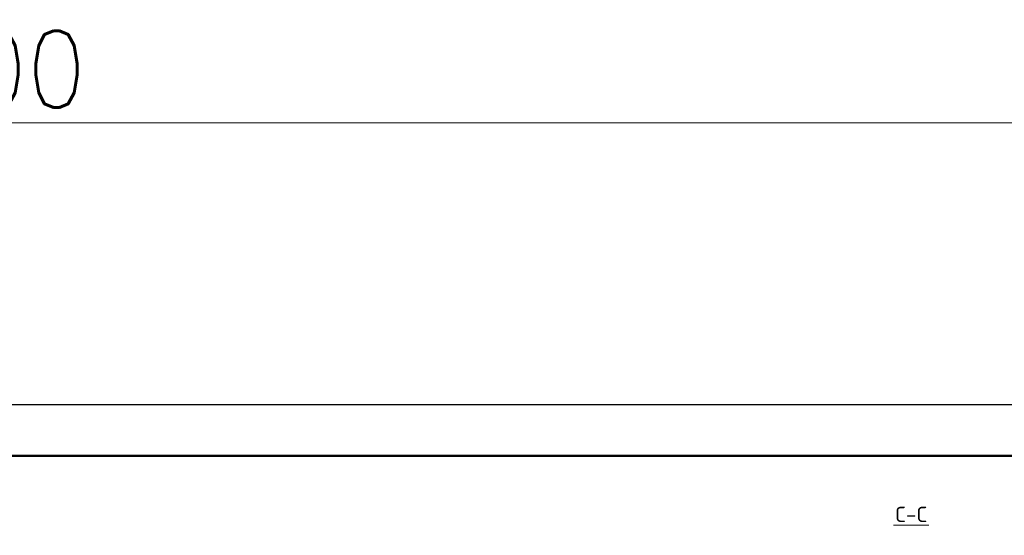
# Model space of a CAD drawing. Extents: x 72518 to 104580, y -134755 to -121361.
# Tile 31 of 45: x 87841 to 91704, y -123387 to -121364. Entities that reach past the tile are written whole.
import ezdxf

# ---------------------------------------------------------------- set-up
doc = ezdxf.new("R2010")
doc.units = 0
doc.header["$LTSCALE"] = 5
doc.header["$MEASUREMENT"] = 0
doc.layers.add('_FORMATKA', color=8, linetype='Continuous', lineweight=15, plot=False)
for name, color, linetype, lineweight in [('_RAMKA', 7, 'Continuous', 35), ('AutoCAD_Structural_Detailing_symbole graficzne', 7, 'Continuous', 13), ('PS_DIM', 4, 'Continuous', 13)]:
    doc.layers.add(name, color=color, linetype=linetype, lineweight=lineweight)
doc.styles.add('marta_B', font='isocpeur.ttf')
doc.styles.add('simplex', font='simplex.shx', dxfattribs={"width": 0.9})
doc.dimstyles.new('1_10_PRZ', dxfattribs={"dimtxt": 2, "dimasz": 1, "dimexe": 2, "dimexo": 5, "dimgap": 1, "dimtad": 1, "dimdec": 0, "dimlfac": 10, "dimtxsty": 'simplex', "dimblk": 'dimznak', "dimcen": 2, "dimse1": 1, "dimse2": 1, "dimclrt": 3, "dimadec": 1, "dimazin": 0, "dimtfac": 1, "dimtdec": 0, "dimtix": 1, "dimtmove": 2, "dimatfit": 3, "dimldrblk": 'dim-grot', "dimfxl": 1, "dimarcsym": 0})

# ---------------------------------------------------------------- blocks, each defined once
blk = doc.blocks.new('dimznak')
at = {"color": 0}
for points in [[(0, 2), (0, -2)], [(-2, 0), (2, 0)]]:
    blk.add_lwpolyline(points, dxfattribs=at)
at = {"color": 3}
blk.add_lwpolyline([(1, 1), (-1, -1)], dxfattribs=at)
blk = doc.blocks.new('*D25')
at = {"color": 252, "lineweight": -2, "transparency": 16777216}
blk.add_line((-1497, 649.33), (-3, 649.33), dxfattribs=at)
at = {"layer": 'Defpoints', "color": 0, "transparency": 16777216}
for p in [(0, 649.33), (-1500, 594), (0, 594)]:
    blk.add_point(p, dxfattribs=at)
at = {"color": 252, "lineweight": -2, "transparency": 16777216, "xscale": 3, "yscale": 3, "zscale": 3, "rotation": 180}
blk.add_blockref('dimznak', (-1500, 649.33), dxfattribs=at)
at = {"color": 252, "lineweight": -2, "transparency": 16777216, "xscale": 3, "yscale": 3, "zscale": 3}
blk.add_blockref('dimznak', (0, 649.33), dxfattribs=at)
at = {"color": 252, "transparency": 16777216, "insert": (-750, 659.83), "char_height": 15, "attachment_point": 5, "style": 'simplex'}
blk.add_mtext('1500', dxfattribs=at)
blk = doc.blocks.new('dim-grot')
blk.add_hatch(color=256).paths.add_polyline_path([(0, 0), (-2, 0.5), (-2, -0.5)])
blk.add_lwpolyline([(0, 0), (-2, 0.5), (-2, -0.5), (0, 0)])
blk = doc.blocks.new('*U17')
at = {"layer": '_FORMATKA', "lineweight": -3}
blk.add_lwpolyline([(-1500, 0), (0, 0), (0, 594), (-1500, 594)], close=True, dxfattribs=at)
at = {"layer": '_RAMKA', "lineweight": -3, "const_width": 0.5}
blk.add_lwpolyline([(-1470, 10), (-10, 10), (-10, 584), (-1470, 584)], close=True, dxfattribs=at)
dim = blk.add_linear_dim(base=(0, 649.33), p1=(-1500, 594), p2=(0, 594), dimstyle='1_10_PRZ', override={"dimscale": 3, "dimtxt": 5, "dimlfac": 1, "dimclrd": 252, "dimclrt": 252})
dim.commit()
dim.dimension.update_dxf_attribs({"geometry": '*D25', "text_midpoint": (-750, 659.83)})

msp = doc.modelspace()

# ---------------------------------------------------------------- linework, layer by layer
at = {"layer": 'AutoCAD_Structural_Detailing_symbole graficzne', "color": 0, "lineweight": 0}
msp.add_line((91269.87, -123346.46), (91407.87, -123346.46), dxfattribs=at)

# ---------------------------------------------------------------- block references
at = {"layer": 'PS_DIM', "xscale": 20, "yscale": 20, "zscale": 20}
msp.add_blockref('*U17', (102637.67, -134754.9), dxfattribs=at)

# ---------------------------------------------------------------- texts
at = {"layer": 'AutoCAD_Structural_Detailing_symbole graficzne', "color": 2, "insert": (91338.87, -123304.46), "char_height": 60, "attachment_point": 5, "style": 'marta_B'}
msp.add_mtext('C-C', dxfattribs=at)

doc.saveas('drawing.dxf')
